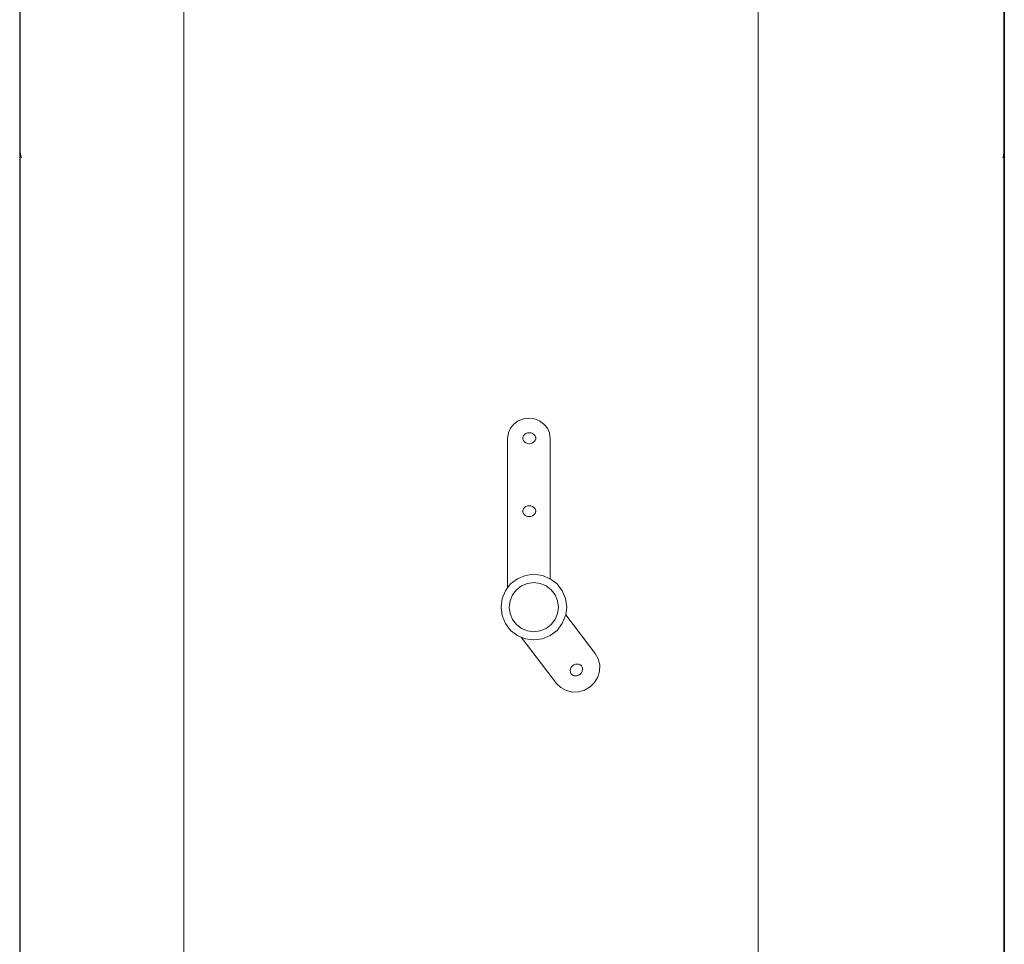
# Model space of a CAD drawing. Header units: millimetres. Extents: x -8931983 to 9630244, y 4 to 18563053.
# Tile 135 of 256: x 349108.723 to 349108.881, y 9281984.77 to 9281984.918. Entities that reach past the tile are written whole.
import ezdxf

# ---------------------------------------------------------------- set-up
doc = ezdxf.new("R2010")
doc.units = ezdxf.units.MM
doc.layers.add('LMOBILIARIO', color=252, linetype='Continuous', lineweight=5, true_color=0x898989)

# ---------------------------------------------------------------- blocks, each defined once
blk = doc.blocks.new('maquina de coser')
at = {"layer": 'LMOBILIARIO', "lineweight": 0}
for p, q in [((0.01001, 0.56065), (0.3956, 0.56065)), ((0.09997, 0.56058), (0.27022, 0.56058)), ((0.26954, 0.56049), (0.26928, 0.56038)), ((0.27022, 0.56058), (0.26954, 0.56049)), ((0.3916, 0.56058), (0.27022, 0.56058)), ((0.321, 0.53442), (0.01853, 0.53442)), ((0.1961, 0.48353), (0.19484, 0.48301)), ((0.19746, 0.48371), (0.1961, 0.48353)), ((0.19882, 0.48353), (0.19746, 0.48371)), ((0.20008, 0.48301), (0.19882, 0.48353)), ((0.19375, 0.48218), (0.19292, 0.48109)), ((0.19484, 0.48301), (0.19375, 0.48218)), ((0.19468, 0.48125), (0.19549, 0.48187)), ((0.19549, 0.48187), (0.19644, 0.48227)), ((0.19644, 0.48227), (0.19746, 0.4824)), ((0.19746, 0.4824), (0.19848, 0.48227)), ((0.19848, 0.48227), (0.19943, 0.48187)), ((0.19943, 0.48187), (0.20024, 0.48125)), ((0.20054, 0.48266), (0.20008, 0.48301)), ((0.22446, 0.48266), (0.20054, 0.48266)), ((0.20117, 0.48218), (0.20054, 0.48266)), ((0.202, 0.48109), (0.20117, 0.48218)), ((0.22446, 0.48266), (0.22528, 0.48254)), ((0.2253, 0.48254), (0.22528, 0.48254)), ((0.22607, 0.4822), (0.2253, 0.48254)), ((0.22672, 0.48166), (0.22607, 0.4822)), ((0.22722, 0.48095), (0.22672, 0.48166)), ((0.18528, 0.47483), (0.19267, 0.48049)), ((0.19239, 0.47982), (0.19267, 0.48049)), ((0.19292, 0.48109), (0.19267, 0.48049)), ((0.19366, 0.47948), (0.19405, 0.48043)), ((0.19405, 0.48043), (0.19468, 0.48125)), ((0.20024, 0.48125), (0.20087, 0.48043)), ((0.20087, 0.48043), (0.20126, 0.47948)), ((0.20253, 0.47982), (0.202, 0.48109)), ((0.21241, 0.48012), (0.21221, 0.47995)), ((0.21262, 0.48021), (0.21241, 0.48012)), ((0.21262, 0.48021), (0.21263, 0.48021)), ((0.21263, 0.48021), (0.21265, 0.48022)), ((0.21265, 0.48022), (0.21279, 0.48024)), ((0.21271, 0.48025), (0.21288, 0.48025)), ((0.21271, 0.48025), (0.21279, 0.48024)), ((0.21279, 0.48024), (0.21288, 0.48025)), ((0.21279, 0.48024), (0.21294, 0.48022)), ((0.21294, 0.48022), (0.21296, 0.48021)), ((0.21318, 0.48012), (0.21296, 0.48021)), ((0.21296, 0.48021), (0.21296, 0.48021)), ((0.21338, 0.47995), (0.21318, 0.48012)), ((0.22407, 0.48011), (0.22386, 0.47994)), ((0.22428, 0.48021), (0.22407, 0.48011)), ((0.22428, 0.48021), (0.2243, 0.48022)), ((0.22428, 0.48021), (0.22428, 0.48021)), ((0.2243, 0.48022), (0.22445, 0.48023)), ((0.22436, 0.48025), (0.22453, 0.48025)), ((0.22436, 0.48025), (0.22445, 0.48023)), ((0.22445, 0.48023), (0.22453, 0.48025)), ((0.22445, 0.48023), (0.22459, 0.48022)), ((0.22459, 0.48022), (0.22461, 0.48021)), ((0.22461, 0.48021), (0.22462, 0.48021)), ((0.22483, 0.48011), (0.22462, 0.48021)), ((0.22504, 0.47994), (0.22483, 0.48011)), ((0.22754, 0.48013), (0.22722, 0.48095)), ((0.22765, 0.47925), (0.22754, 0.48013)), ((0.19239, 0.47982), (0.19222, 0.47847)), ((0.19222, 0.47847), (0.19239, 0.47711)), ((0.19353, 0.47847), (0.19366, 0.47948)), ((0.19366, 0.47745), (0.19353, 0.47847)), ((0.20126, 0.47948), (0.2014, 0.47847)), ((0.2014, 0.47847), (0.20126, 0.47745)), ((0.20271, 0.47847), (0.20253, 0.47982)), ((0.20253, 0.47711), (0.20271, 0.47847)), ((0.21195, 0.47947), (0.21192, 0.4792)), ((0.21192, 0.4792), (0.21195, 0.47893)), ((0.21205, 0.47973), (0.21195, 0.47947)), ((0.21195, 0.47893), (0.21205, 0.47867)), ((0.21221, 0.47995), (0.21205, 0.47973)), ((0.21205, 0.47867), (0.21221, 0.47845)), ((0.21221, 0.47845), (0.21241, 0.47828)), ((0.21318, 0.47828), (0.21338, 0.47845)), ((0.21354, 0.47973), (0.21338, 0.47995)), ((0.21338, 0.47845), (0.21354, 0.47867)), ((0.21363, 0.47947), (0.21354, 0.47973)), ((0.21354, 0.47867), (0.21363, 0.47893)), ((0.21367, 0.4792), (0.21363, 0.47947)), ((0.21363, 0.47893), (0.21367, 0.4792)), ((0.22361, 0.47947), (0.22357, 0.4792)), ((0.22357, 0.4792), (0.22361, 0.47892)), ((0.2237, 0.47973), (0.22361, 0.47947)), ((0.22361, 0.47892), (0.2237, 0.47867)), ((0.22386, 0.47994), (0.2237, 0.47973)), ((0.2237, 0.47867), (0.22386, 0.47845)), ((0.22386, 0.47845), (0.22407, 0.47828)), ((0.22483, 0.47828), (0.22504, 0.47845)), ((0.22519, 0.47973), (0.22504, 0.47994)), ((0.22504, 0.47845), (0.22519, 0.47867)), ((0.22529, 0.47947), (0.22519, 0.47973)), ((0.22519, 0.47867), (0.22529, 0.47892)), ((0.22532, 0.4792), (0.22529, 0.47947)), ((0.22529, 0.47892), (0.22532, 0.4792)), ((0.22754, 0.47837), (0.22765, 0.47925)), ((0.19239, 0.47711), (0.19292, 0.47584)), ((0.19405, 0.4765), (0.19366, 0.47745)), ((0.20126, 0.47745), (0.20087, 0.4765)), ((0.20253, 0.47711), (0.20201, 0.47585)), ((0.21241, 0.47828), (0.21262, 0.47819)), ((0.21262, 0.47819), (0.21263, 0.47819)), ((0.21263, 0.47819), (0.21265, 0.47818)), ((0.21279, 0.47816), (0.21265, 0.47818)), ((0.21279, 0.47816), (0.21271, 0.47815)), ((0.21271, 0.47815), (0.21288, 0.47815)), ((0.21294, 0.47818), (0.21279, 0.47816)), ((0.21288, 0.47815), (0.21279, 0.47816)), ((0.21294, 0.47818), (0.21296, 0.47819)), ((0.21296, 0.47819), (0.21318, 0.47828)), ((0.21296, 0.47819), (0.21296, 0.47819)), ((0.22407, 0.47828), (0.22428, 0.47818)), ((0.2243, 0.47817), (0.22428, 0.47818)), ((0.22428, 0.47818), (0.22428, 0.47818)), ((0.22445, 0.47816), (0.2243, 0.47817)), ((0.22445, 0.47816), (0.22436, 0.47815)), ((0.22436, 0.47815), (0.22453, 0.47815)), ((0.22459, 0.47817), (0.22445, 0.47816)), ((0.22453, 0.47815), (0.22445, 0.47816)), ((0.22459, 0.47817), (0.22461, 0.47818)), ((0.22461, 0.47818), (0.22462, 0.47818)), ((0.22462, 0.47818), (0.22483, 0.47828)), ((0.22672, 0.47685), (0.22722, 0.47755)), ((0.22722, 0.47755), (0.22754, 0.47837)), ((0.19292, 0.47584), (0.19375, 0.47476)), ((0.19468, 0.47568), (0.19405, 0.4765)), ((0.19549, 0.47506), (0.19468, 0.47568)), ((0.20024, 0.47568), (0.19943, 0.47506)), ((0.20087, 0.4765), (0.20024, 0.47568)), ((0.20117, 0.47476), (0.20201, 0.47585)), ((0.22446, 0.47585), (0.20201, 0.47585)), ((0.22528, 0.47596), (0.22446, 0.47585)), ((0.22528, 0.47596), (0.2253, 0.47597)), ((0.2253, 0.47597), (0.22607, 0.47631)), ((0.22607, 0.47631), (0.22672, 0.47685)), ((0.18461, 0.47414), (0.18413, 0.47329)), ((0.18528, 0.47483), (0.18461, 0.47414)), ((0.19375, 0.47476), (0.19484, 0.47392)), ((0.19484, 0.47392), (0.1961, 0.4734)), ((0.19644, 0.47467), (0.19549, 0.47506)), ((0.19746, 0.47453), (0.19644, 0.47467)), ((0.19848, 0.47467), (0.19746, 0.47453)), ((0.19943, 0.47506), (0.19848, 0.47467)), ((0.19882, 0.4734), (0.20008, 0.47392)), ((0.20008, 0.47392), (0.20117, 0.47476)), ((0.1839, 0.47231), (0.18413, 0.47327)), ((0.18392, 0.47132), (0.1839, 0.47231)), ((0.18413, 0.47327), (0.18413, 0.47329)), ((0.1866, 0.47228), (0.18651, 0.47205)), ((0.18661, 0.47228), (0.1866, 0.47228)), ((0.18675, 0.47247), (0.18661, 0.4723)), ((0.18661, 0.4723), (0.18661, 0.47228)), ((0.18666, 0.4724), (0.18675, 0.47247)), ((0.18677, 0.47248), (0.18675, 0.47247)), ((0.18677, 0.47248), (0.18687, 0.47255)), ((0.18687, 0.47255), (0.18709, 0.47263)), ((0.18709, 0.47263), (0.1871, 0.47263)), ((0.1871, 0.47263), (0.18711, 0.47263)), ((0.18736, 0.47265), (0.18711, 0.47263)), ((0.18762, 0.4726), (0.18736, 0.47265)), ((0.18787, 0.47248), (0.18762, 0.4726)), ((0.18808, 0.4723), (0.18787, 0.47248)), ((0.18824, 0.47207), (0.18808, 0.4723)), ((0.19622, 0.47338), (0.19003, 0.46864)), ((0.1961, 0.4734), (0.19622, 0.47338)), ((0.19622, 0.47338), (0.19746, 0.47322)), ((0.19746, 0.47322), (0.19882, 0.4734)), ((0.1842, 0.47035), (0.18392, 0.47132)), ((0.18651, 0.47205), (0.18647, 0.47179)), ((0.18647, 0.47179), (0.1865, 0.47152)), ((0.1865, 0.47152), (0.1866, 0.47126)), ((0.1866, 0.47126), (0.18676, 0.47104)), ((0.18676, 0.47104), (0.18697, 0.47086)), ((0.18697, 0.47086), (0.18722, 0.47074)), ((0.18722, 0.47074), (0.18748, 0.47069)), ((0.18748, 0.47069), (0.18773, 0.4707)), ((0.18774, 0.4707), (0.18773, 0.4707)), ((0.18775, 0.47071), (0.18774, 0.4707)), ((0.18775, 0.47071), (0.18798, 0.47079)), ((0.18798, 0.47079), (0.18808, 0.47085)), ((0.18809, 0.47087), (0.18808, 0.47085)), ((0.18823, 0.47104), (0.18809, 0.47087)), ((0.18819, 0.47094), (0.18809, 0.47087)), ((0.18823, 0.47104), (0.18824, 0.47105)), ((0.18834, 0.47182), (0.18824, 0.47207)), ((0.18824, 0.47106), (0.18834, 0.47128)), ((0.18824, 0.47105), (0.18824, 0.47106)), ((0.18837, 0.47155), (0.18834, 0.47182)), ((0.18834, 0.47128), (0.18837, 0.47155)), ((0.18471, 0.46947), (0.1842, 0.47035)), ((0.18543, 0.46875), (0.18471, 0.46947)), ((0.18629, 0.46823), (0.18543, 0.46875)), ((0.18725, 0.46795), (0.18629, 0.46823)), ((0.18823, 0.46792), (0.18725, 0.46795)), ((0.18823, 0.46792), (0.18825, 0.46792)), ((0.18825, 0.46792), (0.18919, 0.46816)), ((0.18919, 0.46816), (0.19003, 0.46864)), ((0.321, 0.44261), (0.07572, 0.44261)), ((0.27022, 0.40333), (0.14057, 0.40333)), ((0.3956, 0.40326), (0.14057, 0.40326)), ((0.26928, 0.40353), (0.26954, 0.40342)), ((0.26954, 0.40342), (0.27022, 0.40333)), ((0.3916, 0.40333), (0.27022, 0.40333))]:
    blk.add_line(p, q, dxfattribs=at)
blk = doc.blocks.new('bloque pg edf 04')
at = {"lineweight": 5, "rotation": 90}
blk.add_blockref('maquina de coser', (-5.30556, 32.55221, 20.54864), dxfattribs=at)

msp = doc.modelspace()

# ---------------------------------------------------------------- block references
at = {"lineweight": 5}
msp.add_blockref('bloque pg edf 04', (349114.58967, 9281952.07449), dxfattribs=at)

doc.saveas('drawing.dxf')
